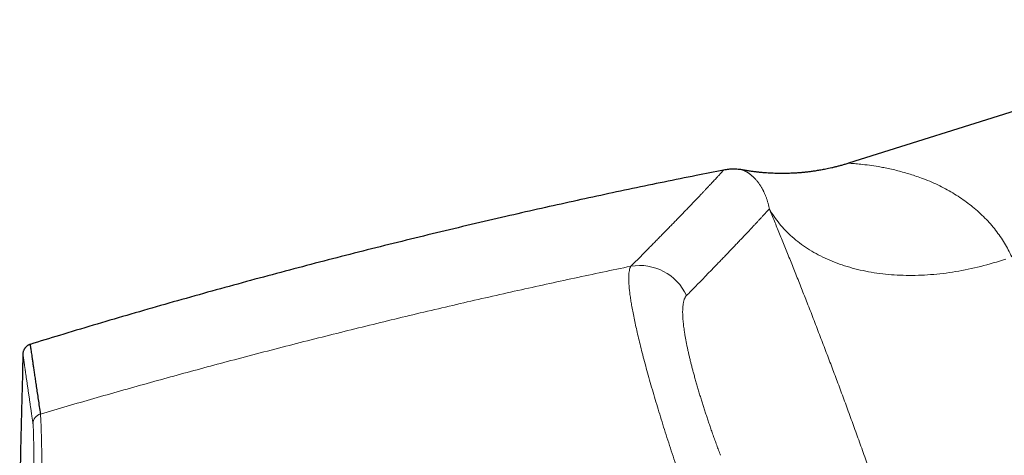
# Model space of a CAD drawing. Header units: millimetres. Extents: x 8 to 736, y 12 to 488.
# Tile 56 of 58: x 579 to 636, y 454 to 479. Entities that reach past the tile are written whole.
import ezdxf

# ---------------------------------------------------------------- set-up
doc = ezdxf.new("R2010")
doc.units = ezdxf.units.MM

msp = doc.modelspace()

# ---------------------------------------------------------------- linework, layer by layer
at = {"color": 7, "linetype": 'Continuous', "lineweight": 30}
msp.add_line((653.989, 479.413), (627.267, 470.988), dxfattribs=at)
at = {"color": 252, "linetype": 'Continuous', "lineweight": 0, "flags": 128}
msp.add_lwpolyline([(622.613, 468.308), (622.678, 468.195), (622.747, 468.083), (622.817, 467.972), (622.891, 467.863), (622.966, 467.754), (623.045, 467.648), (623.125, 467.542), (623.208, 467.438), (623.294, 467.336), (623.382, 467.235), (623.472, 467.135), (623.565, 467.037), (623.66, 466.94), (623.758, 466.845), (623.857, 466.751), (623.959, 466.659), (624.064, 466.569), (624.17, 466.48), (624.279, 466.393), (624.39, 466.308), (624.503, 466.224), (624.618, 466.142), (624.735, 466.061), (624.855, 465.983), (624.976, 465.906), (625.1, 465.83), (625.225, 465.757), (625.353, 465.685), (625.483, 465.616), (625.614, 465.548), (625.747, 465.482), (625.883, 465.417), (626.02, 465.355), (626.159, 465.294), (626.299, 465.236), (626.442, 465.179), (626.586, 465.124), (626.732, 465.071), (626.879, 465.021), (627.028, 464.972), (627.179, 464.925), (627.331, 464.88), (627.485, 464.837), (627.64, 464.796), (627.797, 464.757), (627.955, 464.72), (628.115, 464.685), (628.275, 464.652), (628.438, 464.621), (628.601, 464.592), (628.766, 464.565), (628.932, 464.54), (629.099, 464.517), (629.267, 464.497), (629.437, 464.478), (629.607, 464.462), (629.778, 464.447), (629.951, 464.435), (630.124, 464.425), (630.299, 464.417), (630.474, 464.41), (630.65, 464.407), (630.827, 464.405), (631.004, 464.405), (631.183, 464.407), (631.362, 464.411), (631.541, 464.418), (631.721, 464.426), (631.902, 464.437), (632.084, 464.45), (632.265, 464.465), (632.448, 464.481), (632.63, 464.5), (632.813, 464.521), (632.997, 464.545), (633.18, 464.57), (633.364, 464.597), (633.548, 464.626), (633.733, 464.657), (633.917, 464.691), (634.101, 464.726), (634.286, 464.763), (634.47, 464.803), (634.655, 464.844), (634.839, 464.888), (635.023, 464.933), (635.208, 464.98), (635.392, 465.03), (635.575, 465.081), (635.759, 465.134), (635.942, 465.189), (636.124, 465.246), (636.307, 465.305), (636.489, 465.366)], dxfattribs=at)
at = {"color": 252, "linetype": 'Continuous', "lineweight": 0}
for centre, radius, start, end in [((614.995, 461.955), 3.031, 24.67898, 99.80776), ((579.973, 455.69), 0.599, 106.16698, 178.46281)]:
    msp.add_arc(centre, radius, start, end, dxfattribs=at)
at = {"color": 7, "linetype": 'Continuous', "lineweight": 30}
for points, knots in [([(621.04, 470.593), (621.006, 470.6), (620.921, 470.615), (620.781, 470.631), (620.631, 470.641), (620.487, 470.643), (620.35, 470.639), (620.21, 470.629), (620.069, 470.612), (619.974, 470.594), (619.927, 470.586)], [0, 0, 0, 0, 0.093574, 0.232495, 0.376862, 0.496011, 0.618158, 0.743052, 0.870427, 1, 1, 1, 1]), ([(627.267, 470.988), (627.196, 470.966), (627.057, 470.922), (626.851, 470.863), (626.652, 470.81), (626.46, 470.761), (626.275, 470.717), (626.101, 470.678), (625.937, 470.644), (625.784, 470.614), (625.637, 470.587), (625.498, 470.563), (625.366, 470.542), (625.241, 470.523), (625.123, 470.506), (625.013, 470.491), (624.91, 470.479), (624.815, 470.468), (624.728, 470.458), (624.646, 470.45), (624.563, 470.442), (624.473, 470.434), (624.372, 470.425), (624.26, 470.417), (624.14, 470.409), (624.011, 470.402), (623.873, 470.396), (623.73, 470.391), (623.582, 470.388), (623.428, 470.386), (623.267, 470.386), (623.099, 470.388), (622.923, 470.393), (622.74, 470.4), (622.549, 470.411), (622.351, 470.424), (622.146, 470.442), (621.936, 470.463), (621.72, 470.489), (621.499, 470.519), (621.271, 470.554), (621.118, 470.58), (621.04, 470.594)], [0, 0, 0, 0, 0.03531, 0.069347, 0.1021, 0.133558, 0.163712, 0.192554, 0.21854, 0.243348, 0.266973, 0.289411, 0.31066, 0.330715, 0.349574, 0.367236, 0.383699, 0.398961, 0.41278, 0.425445, 0.438262, 0.452247, 0.468661, 0.486438, 0.505577, 0.526076, 0.547936, 0.571153, 0.594286, 0.618623, 0.644159, 0.670893, 0.69882, 0.727935, 0.758233, 0.789707, 0.822351, 0.856155, 0.890476, 0.925898, 0.96241, 1, 1, 1, 1]), ([(619.929, 470.586), (619.388, 470.479), (618.225, 470.25), (616.441, 469.888), (614.577, 469.501), (612.714, 469.104), (610.854, 468.699), (608.995, 468.285), (607.077, 467.849), (605.099, 467.388), (603.061, 466.902), (601.027, 466.405), (598.994, 465.898), (596.965, 465.38), (594.938, 464.852), (592.914, 464.312), (590.892, 463.763), (588.873, 463.202), (586.869, 462.634), (584.88, 462.06), (582.905, 461.478), (581.014, 460.911), (579.782, 460.533), (579.206, 460.357)], [0, 0, 0, 0, 0.039334, 0.084669, 0.130001, 0.175332, 0.220661, 0.265989, 0.311316, 0.361175, 0.411035, 0.460895, 0.510757, 0.56062, 0.610486, 0.660354, 0.710226, 0.760102, 0.809983, 0.858978, 0.907978, 0.956984, 1, 1, 1, 1]), ([(579.205, 460.361), (579.187, 460.354), (579.152, 460.34), (579.103, 460.314), (579.061, 460.287), (579.024, 460.26), (578.993, 460.235), (578.968, 460.211), (578.947, 460.19), (578.928, 460.168), (578.908, 460.144), (578.886, 460.113), (578.862, 460.077), (578.839, 460.034), (578.817, 459.984), (578.799, 459.929), (578.786, 459.868), (578.783, 459.825), (578.781, 459.804)], [0, 0, 0, 0, 0.079058, 0.152937, 0.220772, 0.281902, 0.335858, 0.382337, 0.421167, 0.456114, 0.498616, 0.549321, 0.607984, 0.674202, 0.747387, 0.826753, 0.911329, 1, 1, 1, 1]), ([(579.205, 460.359), (579.205, 460.36), (579.205, 460.363), (579.207, 460.346), (579.213, 460.306), (579.223, 460.239), (579.236, 460.148), (579.253, 460.031), (579.274, 459.889), (579.298, 459.724), (579.326, 459.535), (579.357, 459.323), (579.392, 459.087), (579.43, 458.825), (579.473, 458.537), (579.519, 458.222), (579.569, 457.881), (579.623, 457.516), (579.68, 457.125), (579.741, 456.711), (579.784, 456.414), (579.806, 456.265)], [0, 0, 0, 0, 0.011576, 0.065785, 0.119994, 0.175189, 0.230384, 0.285579, 0.340774, 0.395968, 0.450177, 0.504386, 0.558595, 0.612803, 0.668118, 0.723432, 0.778746, 0.83406, 0.889374, 0.944687, 1, 1, 1, 1]), ([(578.788, 459.805), (578.763, 458.875), (578.71, 456.906), (578.646, 454.153), (578.61, 452.331), (578.595, 451.548)], [0, 0, 0, 0, 0.33783, 0.715722, 1, 1, 1, 1])]:
    msp.add_open_spline(points, degree=3, knots=knots, dxfattribs=at)
at = {"color": 252, "linetype": 'Continuous', "lineweight": 0}
for points, knots in [([(636.851, 465.493), (636.715, 465.766), (636.434, 466.326), (635.898, 467.083), (635.269, 467.799), (634.681, 468.329), (634.18, 468.717), (633.791, 468.989), (633.381, 469.249), (632.949, 469.494), (632.497, 469.723), (632.025, 469.934), (631.575, 470.108), (631.162, 470.251), (630.793, 470.369), (630.43, 470.476), (630.061, 470.573), (629.693, 470.658), (629.34, 470.731), (628.933, 470.805), (628.457, 470.876), (627.975, 470.935), (627.626, 470.968), (627.408, 470.982), (627.3, 470.987), (627.255, 470.988), (627.267, 470.988), (627.267, 470.988)], [0, 0, 0, 0, 0.0560358, 0.1153305, 0.1782102, 0.2449498, 0.2772217, 0.3107648, 0.3455941, 0.3817232, 0.4191645, 0.4579293, 0.498028, 0.5288287, 0.5595943, 0.5903249, 0.6210206, 0.6551078, 0.6875727, 0.7175262, 0.770857, 0.8312808, 0.8872371, 0.9268732, 0.9643336, 0.9998414, 1, 1, 1, 1]), ([(614.479, 464.941), (614.561, 465.023), (614.724, 465.187), (614.961, 465.425), (615.193, 465.658), (615.419, 465.886), (615.637, 466.107), (615.848, 466.321), (616.053, 466.529), (616.252, 466.731), (616.446, 466.929), (616.636, 467.123), (616.822, 467.314), (617.003, 467.499), (617.178, 467.68), (617.348, 467.855), (617.513, 468.025), (617.68, 468.198), (617.85, 468.375), (618.021, 468.552), (618.184, 468.723), (618.339, 468.886), (618.487, 469.041), (618.625, 469.186), (618.753, 469.322), (618.873, 469.448), (618.986, 469.568), (619.092, 469.681), (619.194, 469.79), (619.291, 469.894), (619.383, 469.992), (619.467, 470.084), (619.545, 470.167), (619.615, 470.243), (619.677, 470.31), (619.731, 470.369), (619.778, 470.42), (619.818, 470.465), (619.853, 470.502), (619.88, 470.533), (619.902, 470.557), (619.918, 470.574), (619.927, 470.584), (619.928, 470.585), (619.929, 470.586)], [0, 0, 0, 0, 0.022179, 0.044336, 0.066469, 0.088578, 0.110663, 0.132328, 0.153968, 0.175582, 0.197169, 0.21917, 0.241142, 0.2632, 0.285327, 0.307445, 0.329554, 0.351654, 0.377425, 0.403183, 0.428926, 0.454655, 0.48037, 0.506069, 0.530294, 0.554524, 0.57876, 0.603002, 0.627248, 0.65297, 0.678698, 0.704432, 0.730171, 0.755916, 0.781667, 0.805951, 0.83024, 0.854534, 0.878833, 0.903135, 0.927442, 0.951753, 0.976067, 1, 1, 1, 1]), ([(622.614, 468.309), (622.608, 468.337), (622.597, 468.395), (622.578, 468.479), (622.558, 468.563), (622.536, 468.645), (622.512, 468.727), (622.488, 468.806), (622.463, 468.883), (622.437, 468.957), (622.41, 469.03), (622.381, 469.102), (622.352, 469.171), (622.323, 469.238), (622.293, 469.301), (622.266, 469.357), (622.242, 469.404), (622.226, 469.435), (622.215, 469.457), (622.208, 469.469), (622.201, 469.481), (622.195, 469.493), (622.178, 469.524), (622.15, 469.572), (622.11, 469.637), (622.065, 469.708), (622.014, 469.783), (621.957, 469.86), (621.9, 469.934), (621.841, 470.003), (621.79, 470.061), (621.745, 470.108), (621.706, 470.147), (621.667, 470.184), (621.629, 470.22), (621.591, 470.253), (621.55, 470.287), (621.508, 470.321), (621.464, 470.354), (621.422, 470.385), (621.381, 470.412), (621.343, 470.437), (621.31, 470.458), (621.281, 470.475), (621.264, 470.485), (621.253, 470.491), (621.248, 470.494), (621.244, 470.496), (621.239, 470.499), (621.235, 470.501), (621.23, 470.504), (621.225, 470.507), (621.21, 470.515), (621.187, 470.527), (621.156, 470.542), (621.13, 470.555), (621.106, 470.566), (621.086, 470.575), (621.07, 470.582), (621.057, 470.588), (621.047, 470.591), (621.042, 470.593), (621.04, 470.594), (621.041, 470.594), (621.041, 470.594)], [0, 0, 0, 0, 0.014136, 0.028588, 0.043356, 0.058441, 0.073842, 0.08956, 0.10467, 0.12006, 0.135732, 0.151685, 0.167919, 0.183325, 0.198975, 0.21487, 0.225495, 0.236227, 0.239622, 0.243027, 0.246443, 0.249869, 0.252739, 0.272099, 0.291618, 0.311295, 0.338383, 0.365765, 0.393442, 0.421412, 0.449677, 0.468344, 0.487136, 0.506189, 0.525438, 0.544494, 0.563354, 0.587078, 0.610488, 0.633584, 0.656366, 0.678836, 0.700993, 0.71717, 0.733178, 0.736302, 0.73942, 0.742531, 0.745636, 0.748734, 0.752116, 0.755682, 0.759241, 0.784484, 0.809406, 0.834366, 0.858998, 0.883305, 0.907285, 0.930942, 0.954275, 0.977287, 0.999977, 1, 1, 1, 1]), ([(617.749, 463.221), (617.835, 463.308), (618.008, 463.484), (618.258, 463.739), (618.503, 463.989), (618.741, 464.233), (618.971, 464.47), (619.194, 464.699), (619.409, 464.921), (619.618, 465.137), (619.822, 465.349), (620.022, 465.557), (620.216, 465.759), (620.404, 465.956), (620.586, 466.147), (620.762, 466.331), (620.931, 466.509), (621.095, 466.682), (621.252, 466.848), (621.402, 467.007), (621.547, 467.161), (621.685, 467.309), (621.818, 467.45), (621.944, 467.585), (622.068, 467.718), (622.189, 467.848), (622.306, 467.975), (622.416, 468.094), (622.52, 468.206), (622.582, 468.275), (622.614, 468.309)], [0, 0, 0, 0, 0.035099, 0.070202, 0.105307, 0.140415, 0.175525, 0.21001, 0.244498, 0.278988, 0.31348, 0.348678, 0.383877, 0.419079, 0.454281, 0.489485, 0.52469, 0.559897, 0.595104, 0.630312, 0.66552, 0.700729, 0.735938, 0.771148, 0.806357, 0.845087, 0.883816, 0.922545, 0.961273, 1, 1, 1, 1]), ([(635.705, 430.04), (635.659, 430.204), (635.569, 430.531), (635.431, 431.027), (635.291, 431.525), (635.15, 432.025), (635.008, 432.529), (634.866, 433.025), (634.726, 433.514), (634.587, 433.995), (634.447, 434.479), (634.305, 434.966), (634.162, 435.454), (634.017, 435.945), (633.871, 436.438), (633.724, 436.933), (633.575, 437.43), (633.425, 437.927), (633.275, 438.423), (633.124, 438.918), (632.972, 439.415), (632.814, 439.927), (632.651, 440.452), (632.484, 440.992), (632.314, 441.531), (632.144, 442.072), (631.973, 442.613), (631.803, 443.144), (631.636, 443.666), (631.471, 444.178), (631.305, 444.69), (631.138, 445.201), (630.971, 445.711), (630.804, 446.221), (630.635, 446.729), (630.466, 447.238), (630.296, 447.745), (630.137, 448.216), (629.991, 448.651), (629.856, 449.049), (629.72, 449.446), (629.584, 449.843), (629.432, 450.285), (629.265, 450.77), (629.082, 451.298), (628.898, 451.825), (628.713, 452.35), (628.529, 452.874), (628.347, 453.387), (628.168, 453.888), (627.992, 454.378), (627.817, 454.867), (627.641, 455.351), (627.466, 455.832), (627.292, 456.308), (627.118, 456.782), (626.944, 457.253), (626.771, 457.722), (626.598, 458.185), (626.427, 458.643), (626.256, 459.096), (626.086, 459.546), (625.912, 460.004), (625.734, 460.471), (625.553, 460.944), (625.372, 461.412), (625.193, 461.876), (625.014, 462.336), (624.839, 462.783), (624.669, 463.216), (624.503, 463.637), (624.338, 464.055), (624.173, 464.469), (624.01, 464.878), (623.847, 465.283), (623.686, 465.683), (623.527, 466.077), (623.369, 466.466), (623.213, 466.848), (623.06, 467.223), (622.91, 467.59), (622.76, 467.952), (622.662, 468.19), (622.613, 468.308)], [0, 0, 0, 0, 0.013139, 0.026249, 0.039333, 0.052394, 0.065436, 0.078462, 0.090731, 0.102992, 0.115247, 0.127498, 0.139749, 0.152003, 0.164261, 0.176527, 0.188804, 0.201094, 0.213181, 0.225285, 0.23741, 0.249559, 0.262629, 0.275689, 0.288742, 0.301792, 0.314842, 0.327895, 0.340209, 0.352531, 0.364865, 0.377196, 0.389471, 0.401742, 0.414012, 0.426283, 0.438559, 0.450843, 0.460501, 0.470167, 0.479843, 0.489529, 0.499227, 0.5122, 0.525181, 0.538175, 0.551184, 0.564213, 0.577265, 0.589595, 0.601952, 0.614339, 0.626722, 0.638988, 0.651257, 0.663532, 0.675815, 0.68811, 0.700418, 0.712524, 0.724648, 0.736795, 0.748967, 0.762056, 0.775137, 0.788214, 0.80129, 0.814369, 0.827454, 0.8398, 0.852158, 0.86453, 0.876929, 0.88936, 0.901776, 0.914179, 0.926571, 0.938957, 0.951339, 0.963499, 0.97566, 0.987826, 1, 1, 1, 1]), ([(579.806, 456.265), (580.331, 456.419), (581.378, 456.727), (582.949, 457.18), (584.519, 457.626), (586.087, 458.066), (587.654, 458.499), (589.219, 458.925), (590.833, 459.358), (592.498, 459.798), (594.213, 460.244), (595.926, 460.681), (597.636, 461.11), (599.344, 461.531), (601.049, 461.945), (602.752, 462.35), (604.452, 462.747), (606.15, 463.137), (607.835, 463.516), (609.507, 463.886), (611.167, 464.245), (612.824, 464.598), (613.928, 464.827), (614.479, 464.941)], [0, 0, 0, 0, 0.045786, 0.091478, 0.137077, 0.182582, 0.227994, 0.273314, 0.31854, 0.368183, 0.417713, 0.467132, 0.51644, 0.565636, 0.614722, 0.663697, 0.712562, 0.761316, 0.80996, 0.857628, 0.905191, 0.952648, 1, 1, 1, 1]), ([(617.228, 452.994), (617.156, 453.207), (617.013, 453.631), (616.805, 454.265), (616.603, 454.89), (616.407, 455.504), (616.22, 456.106), (616.041, 456.691), (615.868, 457.269), (615.701, 457.84), (615.54, 458.405), (615.388, 458.954), (615.245, 459.486), (615.111, 459.998), (614.988, 460.49), (614.877, 460.953), (614.777, 461.392), (614.688, 461.807), (614.608, 462.206), (614.551, 462.515), (614.511, 462.744), (614.486, 462.903), (614.462, 463.058), (614.44, 463.207), (614.421, 463.351), (614.405, 463.491), (614.385, 463.672), (614.367, 463.889), (614.355, 464.13), (614.354, 464.348), (614.366, 464.541), (614.39, 464.706), (614.426, 464.844), (614.461, 464.909), (614.479, 464.941)], [0, 0, 0, 0, 0.036613, 0.073044, 0.109226, 0.145094, 0.180582, 0.21563, 0.250178, 0.286027, 0.321876, 0.357681, 0.3934, 0.428989, 0.464405, 0.499609, 0.53341, 0.56766, 0.602322, 0.637355, 0.653195, 0.669097, 0.685057, 0.701071, 0.717135, 0.733244, 0.749394, 0.782853, 0.817212, 0.852405, 0.888359, 0.924998, 0.96224, 1, 1, 1, 1]), ([(617.749, 463.221), (617.736, 463.207), (617.711, 463.179), (617.677, 463.127), (617.646, 463.069), (617.619, 463.003), (617.595, 462.929), (617.574, 462.848), (617.557, 462.757), (617.542, 462.656), (617.531, 462.543), (617.524, 462.421), (617.522, 462.291), (617.523, 462.157), (617.528, 462.02), (617.536, 461.881), (617.547, 461.735), (617.562, 461.584), (617.58, 461.426), (617.602, 461.262), (617.627, 461.085), (617.658, 460.896), (617.693, 460.694), (617.732, 460.486), (617.775, 460.271), (617.821, 460.057), (617.868, 459.843), (617.917, 459.631), (617.969, 459.415), (618.025, 459.193), (618.083, 458.967), (618.144, 458.736), (618.21, 458.494), (618.281, 458.24), (618.357, 457.975), (618.436, 457.706), (618.518, 457.432), (618.601, 457.163), (618.683, 456.9), (618.765, 456.642), (618.849, 456.383), (618.935, 456.122), (619.024, 455.86), (619.114, 455.595), (619.209, 455.319), (619.31, 455.032), (619.415, 454.736), (619.523, 454.439), (619.632, 454.143), (619.706, 453.945), (619.743, 453.846)], [0, 0, 0, 0, 0.020068, 0.040123, 0.060181, 0.080258, 0.10037, 0.120534, 0.140623, 0.162639, 0.184627, 0.20661, 0.228607, 0.250641, 0.270712, 0.290719, 0.31068, 0.33061, 0.350527, 0.370448, 0.390544, 0.412625, 0.434624, 0.456566, 0.478475, 0.500376, 0.520304, 0.540225, 0.560156, 0.580116, 0.600124, 0.620196, 0.640162, 0.662047, 0.683927, 0.705826, 0.727765, 0.749766, 0.769768, 0.789733, 0.809676, 0.829614, 0.849564, 0.869542, 0.889667, 0.911789, 0.933861, 0.955905, 0.977944, 1, 1, 1, 1]), ([(578.781, 459.805), (578.781, 459.805), (578.781, 459.805), (578.781, 459.805), (578.781, 459.804), (578.781, 459.803), (578.782, 459.802), (578.782, 459.8), (578.782, 459.798), (578.782, 459.795), (578.783, 459.792), (578.784, 459.788), (578.784, 459.783), (578.785, 459.776), (578.786, 459.769), (578.788, 459.76), (578.789, 459.749), (578.791, 459.737), (578.793, 459.723), (578.795, 459.707), (578.798, 459.69), (578.8, 459.67), (578.804, 459.649), (578.807, 459.626), (578.811, 459.6), (578.815, 459.571), (578.819, 459.54), (578.824, 459.507), (578.829, 459.472), (578.835, 459.434), (578.841, 459.393), (578.847, 459.349), (578.854, 459.301), (578.861, 459.249), (578.869, 459.194), (578.878, 459.135), (578.887, 459.07), (578.898, 458.998), (578.909, 458.921), (578.917, 458.865), (578.922, 458.832), (578.923, 458.822), (578.925, 458.812), (578.926, 458.802), (578.928, 458.791), (578.934, 458.75), (578.944, 458.676), (578.96, 458.568), (578.976, 458.457), (578.992, 458.344), (579.009, 458.23), (579.025, 458.116), (579.042, 458.001), (579.059, 457.885), (579.076, 457.768), (579.093, 457.65), (579.11, 457.531), (579.127, 457.413), (579.144, 457.295), (579.161, 457.177), (579.178, 457.061), (579.195, 456.947), (579.211, 456.833), (579.227, 456.722), (579.243, 456.612), (579.259, 456.505), (579.274, 456.4), (579.289, 456.298), (579.303, 456.201), (579.316, 456.11), (579.329, 456.023), (579.341, 455.94), (579.352, 455.86), (579.364, 455.782), (579.371, 455.731), (579.375, 455.706)], [0, 0, 0, 0, 0.004049, 0.009232, 0.014864, 0.020942, 0.027468, 0.034442, 0.041427, 0.04881, 0.05659, 0.064769, 0.073345, 0.083386, 0.093923, 0.104956, 0.116484, 0.128507, 0.141026, 0.15404, 0.16755, 0.180848, 0.194593, 0.208785, 0.223425, 0.238513, 0.254048, 0.269105, 0.28456, 0.300413, 0.316663, 0.333312, 0.350358, 0.367801, 0.385643, 0.403882, 0.42252, 0.44348, 0.464922, 0.484188, 0.486739, 0.489296, 0.491859, 0.494429, 0.497005, 0.499588, 0.524781, 0.54942, 0.573505, 0.597034, 0.620009, 0.642034, 0.663524, 0.68448, 0.7049, 0.725185, 0.744914, 0.764085, 0.7827, 0.800757, 0.818258, 0.835201, 0.851588, 0.867417, 0.88269, 0.897405, 0.911564, 0.925166, 0.93821, 0.949679, 0.960679, 0.971211, 0.981275, 0.990872, 1, 1, 1, 1]), ([(579.806, 456.265), (579.809, 456.244), (579.815, 456.202), (579.824, 456.105), (579.832, 455.984), (579.84, 455.838), (579.847, 455.668), (579.855, 455.474), (579.862, 455.256), (579.868, 455.016), (579.875, 454.753), (579.881, 454.469), (579.887, 454.163), (579.892, 453.837), (579.897, 453.49), (579.902, 453.124), (579.907, 452.739), (579.912, 452.336), (579.916, 451.915), (579.92, 451.48), (579.924, 451.03), (579.927, 450.567), (579.931, 450.091), (579.934, 449.603), (579.937, 449.104), (579.94, 448.571), (579.943, 448.002), (579.946, 447.397), (579.948, 446.782), (579.951, 446.158), (579.953, 445.526), (579.955, 444.887), (579.956, 444.457), (579.957, 444.242)], [0, 0, 0, 0, 0.0315372, 0.0629809, 0.0943504, 0.1256624, 0.1569316, 0.1881706, 0.2193906, 0.2506012, 0.2818109, 0.3130274, 0.3442575, 0.3755079, 0.4067849, 0.4380954, 0.4694462, 0.5008451, 0.5322267, 0.5635311, 0.5947736, 0.625968, 0.6571264, 0.6882598, 0.7193777, 0.750489, 0.7860459, 0.8216154, 0.8572074, 0.8928318, 0.9284984, 0.9642175, 1, 1, 1, 1]), ([(579.375, 455.706), (579.376, 455.694), (579.379, 455.669), (579.384, 455.618), (579.388, 455.559), (579.393, 455.488), (579.396, 455.408), (579.4, 455.319), (579.403, 455.222), (579.406, 455.12), (579.409, 455.012), (579.411, 454.897), (579.414, 454.775), (579.416, 454.644), (579.418, 454.502), (579.42, 454.348), (579.421, 454.181), (579.423, 454.005), (579.424, 453.821), (579.425, 453.629), (579.426, 453.429), (579.426, 453.273), (579.426, 453.167), (579.426, 453.122), (579.427, 453.087), (579.427, 453.059), (579.427, 453.031), (579.427, 453.002), (579.427, 452.953), (579.427, 452.882), (579.427, 452.789), (579.427, 452.692), (579.427, 452.59), (579.427, 452.482), (579.427, 452.362), (579.426, 452.231), (579.426, 452.087), (579.426, 451.933), (579.425, 451.769), (579.425, 451.595), (579.424, 451.414), (579.424, 451.226), (579.423, 451.032), (579.422, 450.828), (579.421, 450.613), (579.42, 450.393), (579.418, 450.168), (579.417, 449.939), (579.416, 449.727), (579.415, 449.537), (579.414, 449.413), (579.413, 449.332), (579.413, 449.293), (579.413, 449.254), (579.412, 449.215), (579.412, 449.176), (579.412, 449.141), (579.411, 449.037), (579.41, 448.863), (579.408, 448.612), (579.406, 448.339), (579.404, 448.042), (579.401, 447.722), (579.399, 447.397), (579.396, 447.07), (579.393, 446.74), (579.39, 446.407), (579.387, 446.06), (579.384, 445.699), (579.38, 445.324), (579.376, 444.947), (579.373, 444.568), (579.37, 444.314), (579.369, 444.187)], [0, 0, 0, 0, 0.020154, 0.040268, 0.060347, 0.080396, 0.10042, 0.120423, 0.140409, 0.158718, 0.177018, 0.195311, 0.213601, 0.231888, 0.250175, 0.270126, 0.290081, 0.310041, 0.33001, 0.349987, 0.369976, 0.389978, 0.394908, 0.39984, 0.402312, 0.404794, 0.40736, 0.410012, 0.412748, 0.420709, 0.429312, 0.437536, 0.446274, 0.455526, 0.465293, 0.476419, 0.488149, 0.500483, 0.513411, 0.526921, 0.541012, 0.554829, 0.569163, 0.584013, 0.599379, 0.615263, 0.630554, 0.646297, 0.662493, 0.67343, 0.684565, 0.687092, 0.689629, 0.692176, 0.694733, 0.6973, 0.699877, 0.70163, 0.717724, 0.733818, 0.749911, 0.769864, 0.78982, 0.809782, 0.829751, 0.849729, 0.869717, 0.889717, 0.911732, 0.933766, 0.95582, 0.977898, 1, 1, 1, 1])]:
    msp.add_open_spline(points, degree=3, knots=knots, dxfattribs=at)

doc.saveas('drawing.dxf')
